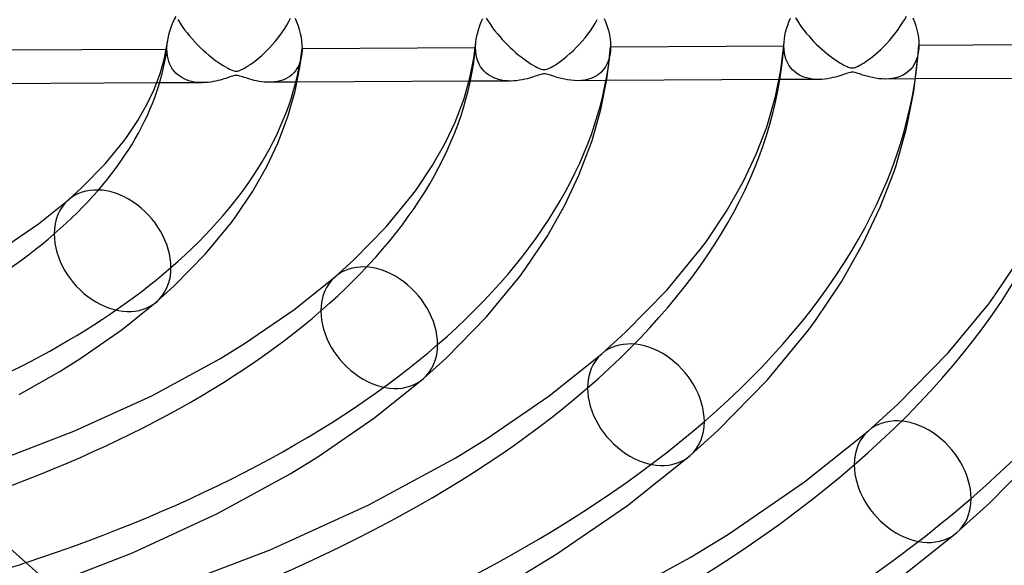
# Model space of a CAD drawing. Header units: millimetres. Extents: x -749 to 749, y -776 to 793.
# Tile 57 of 76: x 52 to 125, y 474 to 514. Entities that reach past the tile are written whole.
import ezdxf

# ---------------------------------------------------------------- set-up
doc = ezdxf.new("R2010")
doc.units = ezdxf.units.MM
doc.layers.add('HIDDEN', color=7, linetype='Continuous')
doc.layers.add('THICK', color=7, linetype='Continuous')

msp = doc.modelspace()

# ---------------------------------------------------------------- linework, layer by layer
at = {"layer": 'HIDDEN'}
for p, q in [((117.865, 514.419), (118.016, 514.69)), ((64.07, 514.423), (64.229, 514.17)), ((64.229, 514.17), (64.395, 513.923)), ((64.395, 513.923), (64.57, 513.68)), ((71.978, 513.77), (72.132, 514.02)), ((72.132, 514.02), (72.279, 514.276)), ((72.279, 514.276), (72.417, 514.537)), ((86.905, 514.542), (87.055, 514.299)), ((87.055, 514.299), (87.212, 514.06)), ((87.212, 514.06), (87.376, 513.827)), ((94.788, 513.871), (94.959, 514.143)), ((94.959, 514.143), (95.119, 514.421)), ((109.785, 514.559), (109.934, 514.323)), ((109.934, 514.323), (110.09, 514.09)), ((110.09, 514.09), (110.252, 513.863)), ((117.532, 513.887), (117.704, 514.151)), ((117.704, 514.151), (117.865, 514.419)), ((64.57, 513.68), (64.75, 513.444)), ((64.75, 513.444), (64.937, 513.215)), ((64.937, 513.215), (65.128, 512.992)), ((71.468, 513.048), (71.646, 513.284)), ((71.646, 513.284), (71.816, 513.525)), ((71.816, 513.525), (71.978, 513.77)), ((87.376, 513.827), (87.547, 513.599)), ((87.547, 513.599), (87.723, 513.378)), ((87.723, 513.378), (87.903, 513.162)), ((94.218, 513.084), (94.417, 513.341)), ((94.417, 513.341), (94.608, 513.604)), ((94.608, 513.604), (94.788, 513.871)), ((110.252, 513.863), (110.421, 513.64)), ((110.421, 513.64), (110.595, 513.424)), ((110.595, 513.424), (110.773, 513.213)), ((110.773, 513.213), (110.955, 513.009)), ((116.957, 513.118), (117.158, 513.37)), ((117.158, 513.37), (117.35, 513.626)), ((117.35, 513.626), (117.532, 513.887)), ((63.266, 512.413), (63.271, 512.5)), ((63.271, 512.5), (63.278, 512.587)), ((63.278, 512.587), (63.287, 512.675)), ((63.287, 512.675), (63.298, 512.764)), ((65.128, 512.992), (65.324, 512.776)), ((65.324, 512.776), (65.524, 512.567)), ((65.524, 512.567), (65.728, 512.365)), ((70.89, 512.37), (71.089, 512.59)), ((71.089, 512.59), (71.282, 512.816)), ((71.282, 512.816), (71.468, 513.048)), ((86.113, 512.421), (86.115, 512.481)), ((86.115, 512.481), (86.117, 512.541)), ((86.117, 512.541), (86.12, 512.602)), ((86.12, 512.602), (86.125, 512.663)), ((86.125, 512.663), (86.13, 512.724)), ((87.903, 513.162), (88.089, 512.952)), ((88.089, 512.952), (88.278, 512.749)), ((88.278, 512.749), (88.472, 512.552)), ((88.472, 512.552), (88.669, 512.361)), ((93.567, 512.351), (93.792, 512.589)), ((93.792, 512.589), (94.009, 512.833)), ((94.009, 512.833), (94.218, 513.084)), ((108.931, 512.481), (108.942, 512.481)), ((108.942, 512.525), (108.943, 512.57)), ((108.942, 512.481), (108.942, 512.525)), ((108.953, 512.2), (108.942, 512.481)), ((108.943, 512.57), (108.944, 512.615)), ((108.944, 512.615), (108.946, 512.66)), ((108.946, 512.66), (108.948, 512.705)), ((108.948, 512.705), (108.951, 512.751)), ((110.955, 513.009), (111.142, 512.81)), ((111.142, 512.81), (111.332, 512.618)), ((111.332, 512.618), (111.527, 512.431)), ((116.319, 512.417), (116.532, 512.636)), ((116.532, 512.636), (116.746, 512.872)), ((116.746, 512.872), (116.957, 513.118)), ((63.213, 512.241), (63.261, 512.242)), ((63.261, 512.242), (63.262, 512.327)), ((63.271, 511.991), (63.261, 512.242)), ((63.262, 512.327), (63.266, 512.413)), ((63.298, 511.752), (63.271, 511.991)), ((63.343, 511.526), (63.298, 511.752)), ((65.728, 512.365), (65.936, 512.169)), ((65.936, 512.169), (66.147, 511.98)), ((66.147, 511.98), (66.36, 511.798)), ((66.36, 511.798), (66.576, 511.623)), ((70.046, 511.569), (70.255, 511.75)), ((70.255, 511.75), (70.47, 511.948)), ((70.47, 511.948), (70.683, 512.155)), ((70.683, 512.155), (70.89, 512.37)), ((73.245, 511.877), (73.207, 511.634)), ((86.092, 512.361), (86.113, 512.361)), ((86.113, 512.361), (86.113, 512.421)), ((86.124, 512.083), (86.113, 512.361)), ((86.157, 511.82), (86.124, 512.083)), ((86.211, 511.573), (86.157, 511.82)), ((88.669, 512.361), (88.869, 512.176)), ((88.869, 512.176), (89.072, 511.998)), ((89.072, 511.998), (89.277, 511.826)), ((89.277, 511.826), (89.484, 511.662)), ((92.879, 511.714), (93.102, 511.907)), ((93.102, 511.907), (93.333, 512.121)), ((93.333, 512.121), (93.567, 512.351)), ((96.05, 511.778), (95.973, 511.469)), ((96.095, 512.109), (96.05, 511.778)), ((108.986, 511.936), (108.953, 512.2)), ((109.04, 511.689), (108.986, 511.936)), ((111.527, 512.431), (111.724, 512.25)), ((111.724, 512.25), (111.924, 512.076)), ((111.924, 512.076), (112.126, 511.908)), ((112.126, 511.908), (112.33, 511.748)), ((112.33, 511.748), (112.53, 511.598)), ((115.52, 511.701), (115.709, 511.856)), ((115.709, 511.856), (115.906, 512.027)), ((115.906, 512.027), (116.11, 512.214)), ((116.11, 512.214), (116.319, 512.417)), ((118.888, 511.984), (118.825, 511.687)), ((118.923, 512.3), (118.888, 511.984)), ((63.405, 511.313), (63.343, 511.526)), ((63.483, 511.114), (63.405, 511.313)), ((63.575, 510.929), (63.483, 511.114)), ((66.576, 511.623), (66.794, 511.456)), ((66.794, 511.456), (67.013, 511.298)), ((67.013, 511.298), (67.223, 511.154)), ((67.223, 511.154), (67.419, 511.028)), ((67.419, 511.028), (67.598, 510.92)), ((69.161, 510.924), (69.312, 511.02)), ((69.312, 511.02), (69.477, 511.133)), ((69.477, 511.133), (69.655, 511.261)), ((69.655, 511.261), (69.845, 511.407)), ((69.845, 511.407), (70.046, 511.569)), ((73.081, 511.186), (72.993, 510.984)), ((73.152, 511.404), (73.081, 511.186)), ((73.207, 511.634), (73.152, 511.404)), ((86.286, 511.342), (86.211, 511.573)), ((86.378, 511.129), (86.286, 511.342)), ((86.488, 510.934), (86.378, 511.129)), ((89.484, 511.662), (89.688, 511.509)), ((89.688, 511.509), (89.882, 511.37)), ((89.882, 511.37), (90.066, 511.245)), ((90.066, 511.245), (90.238, 511.135)), ((90.238, 511.135), (90.397, 511.039)), ((90.397, 511.039), (90.543, 510.957)), ((91.812, 510.955), (91.948, 511.036)), ((91.948, 511.036), (92.104, 511.135)), ((92.104, 511.135), (92.277, 511.251)), ((92.277, 511.251), (92.465, 511.386)), ((92.465, 511.386), (92.666, 511.54)), ((92.666, 511.54), (92.879, 511.714)), ((95.866, 511.185), (95.731, 510.929)), ((95.973, 511.469), (95.866, 511.185)), ((109.114, 511.457), (109.04, 511.689)), ((109.206, 511.244), (109.114, 511.457)), ((109.315, 511.049), (109.206, 511.244)), ((109.439, 510.872), (109.315, 511.049)), ((112.53, 511.598), (112.721, 511.463)), ((112.721, 511.463), (112.902, 511.341)), ((112.902, 511.341), (113.071, 511.234)), ((113.071, 511.234), (113.228, 511.14)), ((113.228, 511.14), (113.371, 511.061)), ((113.371, 511.061), (113.499, 510.994)), ((114.398, 510.962), (114.506, 511.017)), ((114.506, 511.017), (114.619, 511.079)), ((114.619, 511.079), (114.739, 511.15)), ((114.739, 511.15), (114.869, 511.231)), ((114.869, 511.231), (115.013, 511.327)), ((115.013, 511.327), (115.171, 511.437)), ((115.171, 511.437), (115.34, 511.562)), ((115.34, 511.562), (115.52, 511.701)), ((118.615, 511.159), (118.473, 510.933)), ((118.733, 511.411), (118.615, 511.159)), ((118.825, 511.687), (118.733, 511.411)), ((63.68, 510.76), (63.575, 510.929)), ((63.798, 510.605), (63.68, 510.76)), ((63.925, 510.465), (63.798, 510.605)), ((64.062, 510.339), (63.925, 510.465)), ((64.209, 510.227), (64.062, 510.339)), ((67.598, 510.92), (67.758, 510.829)), ((67.758, 510.829), (67.899, 510.756)), ((67.899, 510.756), (68.023, 510.699)), ((68.023, 510.699), (68.134, 510.655)), ((68.134, 510.655), (68.234, 510.625)), ((68.265, 510.276), (68.193, 510.261)), ((68.234, 510.625), (68.324, 510.609)), ((68.331, 510.286), (68.265, 510.276)), ((68.324, 510.609), (68.409, 510.605)), ((68.393, 510.289), (68.331, 510.286)), ((68.456, 510.287), (68.393, 510.289)), ((68.409, 510.605), (68.492, 510.614)), ((68.52, 510.28), (68.456, 510.287)), ((68.492, 510.614), (68.581, 510.636)), ((68.59, 510.267), (68.52, 510.28)), ((68.581, 510.636), (68.682, 510.671)), ((68.682, 510.671), (68.793, 510.72)), ((68.793, 510.72), (68.908, 510.778)), ((68.908, 510.778), (69.027, 510.844)), ((69.027, 510.844), (69.161, 510.924)), ((72.504, 510.338), (72.351, 510.217)), ((72.645, 510.475), (72.504, 510.338)), ((72.774, 510.629), (72.645, 510.475)), ((72.89, 510.799), (72.774, 510.629)), ((72.993, 510.984), (72.89, 510.799)), ((86.612, 510.757), (86.488, 510.934)), ((86.749, 510.599), (86.612, 510.757)), ((86.898, 510.458), (86.749, 510.599)), ((87.058, 510.334), (86.898, 510.458)), ((87.229, 510.226), (87.058, 510.334)), ((90.543, 510.957), (90.673, 510.888)), ((90.75, 510.307), (90.638, 510.269)), ((90.673, 510.888), (90.787, 510.834)), ((90.858, 510.342), (90.75, 510.307)), ((90.787, 510.834), (90.893, 510.789)), ((90.957, 510.371), (90.858, 510.342)), ((90.893, 510.789), (90.995, 510.755)), ((91.045, 510.392), (90.957, 510.371)), ((90.995, 510.755), (91.091, 510.733)), ((91.123, 510.404), (91.045, 510.392)), ((91.091, 510.733), (91.18, 510.724)), ((91.201, 510.408), (91.123, 510.404)), ((91.18, 510.724), (91.266, 510.73)), ((91.281, 510.404), (91.201, 510.408)), ((91.266, 510.73), (91.355, 510.748)), ((91.367, 510.391), (91.281, 510.404)), ((91.355, 510.748), (91.456, 510.781)), ((91.466, 510.367), (91.367, 510.391)), ((91.456, 510.781), (91.569, 510.828)), ((91.587, 510.331), (91.466, 510.367)), ((91.569, 510.828), (91.688, 510.887)), ((91.73, 510.285), (91.587, 510.331)), ((91.688, 510.887), (91.812, 510.955)), ((91.892, 510.232), (91.73, 510.285)), ((95.181, 510.339), (94.958, 510.2)), ((95.386, 510.506), (95.181, 510.339)), ((95.57, 510.703), (95.386, 510.506)), ((95.731, 510.929), (95.57, 510.703)), ((109.576, 510.714), (109.439, 510.872)), ((109.724, 510.574), (109.576, 510.714)), ((109.882, 510.45), (109.724, 510.574)), ((110.052, 510.342), (109.882, 510.45)), ((110.232, 510.249), (110.052, 510.342)), ((113.219, 510.314), (113.079, 510.269)), ((113.343, 510.356), (113.219, 510.314)), ((113.456, 510.395), (113.343, 510.356)), ((113.568, 510.433), (113.456, 510.395)), ((113.499, 510.994), (113.611, 510.942)), ((113.674, 510.467), (113.568, 510.433)), ((113.611, 510.942), (113.707, 510.902)), ((113.772, 510.495), (113.674, 510.467)), ((113.707, 510.902), (113.79, 510.874)), ((113.858, 510.514), (113.772, 510.495)), ((113.79, 510.874), (113.864, 510.856)), ((113.936, 510.525), (113.858, 510.514)), ((113.864, 510.856), (113.932, 510.846)), ((113.932, 510.846), (113.997, 510.844)), ((114.013, 510.528), (113.936, 510.525)), ((113.997, 510.844), (114.063, 510.849)), ((114.093, 510.522), (114.013, 510.528)), ((114.063, 510.849), (114.133, 510.862)), ((114.18, 510.507), (114.093, 510.522)), ((114.133, 510.862), (114.21, 510.884)), ((114.281, 510.482), (114.18, 510.507)), ((114.21, 510.884), (114.299, 510.918)), ((114.404, 510.445), (114.281, 510.482)), ((114.299, 510.918), (114.398, 510.962)), ((114.548, 510.398), (114.404, 510.445)), ((114.711, 510.344), (114.548, 510.398)), ((114.889, 510.288), (114.711, 510.344)), ((115.081, 510.231), (114.889, 510.288)), ((117.707, 510.286), (117.476, 510.188)), ((117.924, 510.41), (117.707, 510.286)), ((118.126, 510.558), (117.924, 510.41)), ((118.309, 510.732), (118.126, 510.558)), ((118.473, 510.933), (118.309, 510.732)), ((65.895, 509.755), (62.506, 509.738)), ((64.365, 510.126), (64.209, 510.227)), ((64.531, 510.037), (64.365, 510.126)), ((64.705, 509.961), (64.531, 510.037)), ((64.889, 509.896), (64.705, 509.961)), ((65.081, 509.844), (64.889, 509.896)), ((65.28, 509.803), (65.081, 509.844)), ((65.488, 509.775), (65.28, 509.803)), ((65.7, 509.759), (65.488, 509.775)), ((65.912, 509.756), (65.7, 509.759)), ((66.116, 509.762), (65.912, 509.756)), ((66.315, 509.778), (66.116, 509.762)), ((66.508, 509.802), (66.315, 509.778)), ((66.694, 509.832), (66.508, 509.802)), ((66.872, 509.868), (66.694, 509.832)), ((67.042, 509.907), (66.872, 509.868)), ((67.201, 509.948), (67.042, 509.907)), ((67.349, 509.99), (67.201, 509.948)), ((67.486, 510.032), (67.349, 509.99)), ((67.61, 510.072), (67.486, 510.032)), ((67.721, 510.109), (67.61, 510.072)), ((67.825, 510.145), (67.721, 510.109)), ((67.926, 510.179), (67.825, 510.145)), ((68.022, 510.211), (67.926, 510.179)), ((68.112, 510.239), (68.022, 510.211)), ((68.193, 510.261), (68.112, 510.239)), ((68.669, 510.247), (68.59, 510.267)), ((68.763, 510.22), (68.669, 510.247)), ((68.87, 510.185), (68.763, 510.22)), ((68.99, 510.146), (68.87, 510.185)), ((69.119, 510.103), (68.99, 510.146)), ((69.258, 510.059), (69.119, 510.103)), ((69.405, 510.014), (69.258, 510.059)), ((69.562, 509.969), (69.405, 510.014)), ((69.729, 509.927), (69.562, 509.969)), ((69.903, 509.887), (69.729, 509.927)), ((70.084, 509.852), (69.903, 509.887)), ((70.27, 509.822), (70.084, 509.852)), ((70.462, 509.8), (70.27, 509.822)), ((70.657, 509.786), (70.462, 509.8)), ((70.855, 509.781), (70.657, 509.786)), ((71.056, 509.788), (70.855, 509.781)), ((72.902, 509.792), (70.859, 509.781)), ((71.258, 509.807), (71.056, 509.788)), ((71.458, 509.839), (71.258, 509.807)), ((71.651, 509.886), (71.458, 509.839)), ((71.838, 509.946), (71.651, 509.886)), ((72.018, 510.021), (71.838, 509.946)), ((72.189, 510.111), (72.018, 510.021)), ((72.351, 510.217), (72.189, 510.111)), ((88.706, 509.875), (85.626, 509.859)), ((87.412, 510.132), (87.229, 510.226)), ((87.605, 510.052), (87.412, 510.132)), ((87.808, 509.987), (87.605, 510.052)), ((88.021, 509.937), (87.808, 509.987)), ((88.243, 509.901), (88.021, 509.937)), ((88.473, 509.881), (88.243, 509.901)), ((88.709, 509.875), (88.473, 509.881)), ((88.933, 509.882), (88.709, 509.875)), ((89.151, 509.901), (88.933, 509.882)), ((89.362, 509.929), (89.151, 509.901)), ((89.564, 509.964), (89.362, 509.929)), ((89.756, 510.005), (89.564, 509.964)), ((89.937, 510.05), (89.756, 510.005)), ((90.106, 510.096), (89.937, 510.05)), ((90.26, 510.143), (90.106, 510.096)), ((90.4, 510.188), (90.26, 510.143)), ((90.523, 510.229), (90.4, 510.188)), ((90.638, 510.269), (90.523, 510.229)), ((92.069, 510.175), (91.892, 510.232)), ((92.26, 510.117), (92.069, 510.175)), ((92.466, 510.062), (92.26, 510.117)), ((92.686, 510.01), (92.466, 510.062)), ((92.916, 509.966), (92.686, 510.01)), ((93.155, 509.931), (92.916, 509.966)), ((93.401, 509.909), (93.155, 509.931)), ((93.652, 509.901), (93.401, 509.909)), ((93.926, 509.912), (93.652, 509.901)), ((95.825, 509.912), (93.668, 509.901)), ((94.199, 509.945), (93.926, 509.912)), ((94.464, 510.004), (94.199, 509.945)), ((94.718, 510.088), (94.464, 510.004)), ((94.958, 510.2), (94.718, 510.088)), ((111.512, 509.994), (108.592, 509.979)), ((110.422, 510.17), (110.232, 510.249)), ((110.623, 510.106), (110.422, 510.17)), ((110.833, 510.056), (110.623, 510.106)), ((111.052, 510.021), (110.833, 510.056)), ((111.28, 510), (111.052, 510.021)), ((111.515, 509.994), (111.28, 510)), ((111.742, 510.002), (111.515, 509.994)), ((111.962, 510.021), (111.742, 510.002)), ((112.175, 510.05), (111.962, 510.021)), ((112.379, 510.086), (112.175, 510.05)), ((112.572, 510.128), (112.379, 510.086)), ((112.755, 510.174), (112.572, 510.128)), ((112.924, 510.221), (112.755, 510.174)), ((113.079, 510.269), (112.924, 510.221)), ((115.286, 510.177), (115.081, 510.231)), ((115.504, 510.127), (115.286, 510.177)), ((115.732, 510.083), (115.504, 510.127)), ((115.969, 510.05), (115.732, 510.083)), ((116.212, 510.028), (115.969, 510.05)), ((116.459, 510.02), (116.212, 510.028)), ((116.719, 510.03), (116.459, 510.02)), ((118.701, 510.032), (116.473, 510.02)), ((116.979, 510.06), (116.719, 510.03)), ((117.233, 510.112), (116.979, 510.06)), ((117.476, 510.188), (117.233, 510.112))]:
    msp.add_line(p, q, dxfattribs=at)
for centre, major_axis, ratio, start_param, end_param in [((0, 514.419), (-456, 0), 0.5, 0, 2.617994), ((0, 514.41), (-109.01, 0), 0.5, 2.617994, 3.106181), ((0, 514.41), (-131.81, 0), 0.5, 2.617994, 3.114122), ((0, 514.41), (-63.41, 0), 0.5, 2.617994, 3.073131), ((0, 514.41), (-86.21, 0), 0.5, 2.617994, 3.094034), ((59.236, 497.31), (-3.267, 3.772), 0.75, 0.000079, 0.713724), ((0, 514.41), (-63.41, 0), 0.5, 2.162857, 2.617994), ((59.236, 497.31), (-3.267, 3.772), 0.75, 0.713724, 3.141672), ((78.982, 491.61), (-3.267, 3.772), 0.75, 0.000079, 0.713724), ((0, 514.41), (-86.21, 0), 0.5, 2.141954, 2.617994), ((78.982, 491.61), (-3.267, 3.772), 0.75, 0.713724, 3.141672), ((98.727, 485.91), (-3.267, 3.772), 0.75, 0.000079, 0.713724), ((0, 514.41), (-109.01, 0), 0.5, 2.129807, 2.617994), ((98.727, 485.91), (-3.267, 3.772), 0.75, 0.713724, 3.141672), ((118.472, 480.21), (-3.267, 3.772), 0.75, 0.000079, 0.713724), ((0, 514.41), (-131.81, 0), 0.5, 2.121866, 2.617994), ((118.472, 480.21), (-3.267, 3.772), 0.75, 0.713724, 3.141672), ((0, 514.41), (-154.61, 0), 0.5, 2.116268, 2.617994), ((0, 514.41), (96.19, 0), 0.5, -1.005666, -0.989386)]:
    msp.add_ellipse(centre, major_axis=major_axis, ratio=ratio, start_param=start_param, end_param=end_param, dxfattribs=at)
at = {"layer": 'THICK'}
for p, q in [((63.804, 514.399), (63.935, 514.666)), ((63.577, 513.853), (63.684, 514.127)), ((63.684, 514.127), (63.804, 514.399)), ((72.751, 514.527), (72.865, 514.25)), ((72.865, 514.25), (72.967, 513.97)), ((72.967, 513.97), (73.055, 513.687)), ((86.343, 513.741), (86.431, 514)), ((86.431, 514), (86.531, 514.259)), ((86.531, 514.259), (86.643, 514.515)), ((95.638, 514.518), (95.755, 514.219)), ((95.755, 514.219), (95.858, 513.916)), ((109.137, 513.752), (109.218, 514.009)), ((109.218, 514.009), (109.311, 514.266)), ((109.311, 514.266), (109.416, 514.521)), ((118.492, 514.552), (118.603, 514.261)), ((118.603, 514.261), (118.7, 513.968)), ((118.7, 513.968), (118.782, 513.673)), ((63.343, 513.032), (63.405, 513.304)), ((63.405, 513.304), (63.483, 513.578)), ((63.483, 513.578), (63.577, 513.853)), ((73.055, 513.687), (73.13, 513.403)), ((73.13, 513.403), (73.189, 513.12)), ((86.161, 512.973), (86.207, 513.225)), ((86.207, 513.225), (86.268, 513.482)), ((86.268, 513.482), (86.343, 513.741)), ((95.858, 513.916), (95.945, 513.612)), ((95.945, 513.612), (96.015, 513.306)), ((96.015, 513.306), (96.066, 513.002)), ((108.976, 512.994), (109.015, 513.243)), ((109.015, 513.243), (109.069, 513.495)), ((109.069, 513.495), (109.137, 513.752)), ((118.782, 513.673), (118.846, 513.381)), ((118.846, 513.381), (118.893, 513.093)), ((63.054, 511.475), (63.256, 512.481)), ((63.256, 512.481), (63.298, 512.762)), ((63.298, 512.764), (63.343, 513.032)), ((73.189, 513.12), (73.233, 512.839)), ((73.233, 512.839), (73.259, 512.563)), ((73.259, 512.563), (73.268, 512.294)), ((85.984, 511.576), (86.13, 512.723)), ((86.13, 512.724), (86.161, 512.973)), ((96.066, 513.002), (96.097, 512.704)), ((96.097, 512.704), (96.107, 512.414)), ((96.107, 512.414), (108.931, 512.481)), ((108.713, 510.672), (108.951, 512.749)), ((108.951, 512.751), (108.976, 512.994)), ((118.893, 513.093), (118.921, 512.81)), ((118.921, 512.81), (118.931, 512.533)), ((118.931, 512.494), (118.93, 512.454)), ((118.931, 512.533), (131.76, 512.6)), ((118.931, 512.533), (118.931, 512.494)), ((50.392, 512.174), (63.213, 512.241)), ((73.112, 510.912), (73.245, 511.879)), ((73.252, 511.944), (73.245, 511.877)), ((73.257, 512.013), (73.252, 511.944)), ((73.262, 512.082), (73.257, 512.013)), ((73.265, 512.152), (73.262, 512.082)), ((73.267, 512.222), (73.265, 512.152)), ((73.268, 512.294), (73.267, 512.222)), ((73.268, 512.294), (86.092, 512.361)), ((95.84, 510.007), (96.095, 512.111)), ((96.098, 512.159), (96.095, 512.109)), ((96.102, 512.209), (96.098, 512.159)), ((96.104, 512.259), (96.102, 512.209)), ((96.106, 512.31), (96.104, 512.259)), ((96.107, 512.362), (96.106, 512.31)), ((96.107, 512.414), (96.107, 512.362)), ((118.568, 509.103), (118.924, 512.301)), ((118.926, 512.338), (118.923, 512.3)), ((118.928, 512.377), (118.926, 512.338)), ((118.929, 512.415), (118.928, 512.377)), ((118.93, 512.454), (118.929, 512.415)), ((62.757, 510.43), (63.054, 511.475)), ((85.689, 510.105), (85.984, 511.576)), ((62.689, 510.229), (62.757, 510.43)), ((72.754, 509.126), (73.112, 510.912)), ((108.324, 508.735), (108.713, 510.672)), ((62.506, 509.738), (49.894, 509.672)), ((62.293, 509.205), (62.689, 510.229)), ((85.626, 509.859), (72.902, 509.792)), ((85.256, 508.586), (85.689, 510.105)), ((95.389, 507.757), (95.84, 510.007)), ((108.592, 509.979), (95.825, 509.912)), ((131.492, 510.099), (118.701, 510.032)), ((61.783, 508.129), (62.293, 509.205)), ((72.24, 507.321), (72.754, 509.126)), ((118.024, 506.387), (118.568, 509.103)), ((61.117, 506.953), (61.783, 508.129)), ((84.592, 506.829), (85.167, 508.321)), ((85.167, 508.321), (85.256, 508.586)), ((107.756, 506.741), (108.324, 508.735)), ((94.739, 505.476), (95.389, 507.757)), ((60.278, 505.701), (61.117, 506.953)), ((71.465, 505.27), (72.124, 506.977)), ((72.124, 506.977), (72.24, 507.321)), ((83.855, 505.27), (84.592, 506.829)), ((107.647, 506.416), (107.756, 506.741)), ((106.892, 504.454), (107.647, 506.416)), ((117.239, 503.631), (118.024, 506.387)), ((58.693, 503.744), (60.054, 505.397)), ((60.054, 505.397), (60.278, 505.701)), ((70.645, 503.538), (71.465, 505.27)), ((82.909, 503.602), (83.855, 505.27)), ((94.607, 505.082), (94.739, 505.476)), ((93.766, 502.9), (94.607, 505.082)), ((105.926, 502.411), (106.892, 504.454)), ((56.967, 501.982), (58.693, 503.744)), ((69.611, 501.714), (70.645, 503.538)), ((81.728, 501.837), (82.909, 503.602)), ((116.068, 500.529), (117.09, 503.186)), ((117.09, 503.186), (117.239, 503.631)), ((92.716, 500.679), (93.766, 502.9)), ((104.701, 500.25), (105.926, 502.411)), ((55.969, 501.082), (56.967, 501.982)), ((68.363, 499.851), (69.611, 501.714)), ((81.402, 501.394), (81.728, 501.837)), ((53.744, 499.302), (55.969, 501.082)), ((79.496, 499.078), (81.402, 501.394)), ((91.404, 498.365), (92.716, 500.679)), ((103.179, 497.974), (104.701, 500.25)), ((114.787, 497.82), (116.068, 500.529)), ((66.122, 497.079), (68.038, 499.409)), ((68.038, 499.409), (68.363, 499.851)), ((51.084, 497.477), (53.744, 499.302)), ((77.094, 496.626), (79.496, 499.078)), ((89.817, 495.992), (91.404, 498.365)), ((102.751, 497.392), (103.179, 497.974)), ((100.298, 494.412), (102.751, 497.392)), ((113.198, 495.015), (114.787, 497.82)), ((63.801, 494.709), (66.122, 497.079)), ((75.715, 495.382), (77.094, 496.626)), ((124.631, 494.111), (126.494, 496.899)), ((89.386, 495.407), (89.817, 495.992)), ((72.65, 492.93), (75.715, 495.382)), ((86.924, 492.413), (89.386, 495.407)), ((111.27, 492.132), (113.198, 495.015)), ((62.503, 493.539), (63.801, 494.709)), ((97.222, 491.271), (100.298, 494.412)), ((59.952, 491.482), (62.503, 493.539)), ((124.099, 493.389), (124.631, 494.111)), ((69.004, 490.429), (72.65, 492.93)), ((121.101, 489.745), (124.099, 493.389)), ((83.929, 489.354), (86.924, 492.413)), ((110.735, 491.404), (111.27, 492.132)), ((56.819, 489.302), (59.952, 491.482)), ((107.727, 487.747), (110.735, 491.404)), ((95.46, 489.682), (97.222, 491.271)), ((67.181, 489.31), (69.004, 490.429)), ((55.285, 488.34), (56.819, 489.302)), ((62.144, 486.573), (67.181, 489.31)), ((82.248, 487.839), (83.929, 489.354)), ((91.556, 486.558), (95.46, 489.682)), ((117.35, 485.916), (121.101, 489.745)), ((52.317, 486.666), (55.285, 488.34)), ((78.659, 484.962), (82.248, 487.839)), ((104.057, 483.999), (107.727, 487.747)), ((56.38, 483.95), (62.144, 486.573)), ((86.924, 483.381), (91.556, 486.558)), ((115.205, 483.982), (117.35, 485.916)), ((74.431, 482.053), (78.659, 484.962)), ((50.793, 481.813), (56.38, 483.95)), ((84.596, 481.952), (86.924, 483.381)), ((101.994, 482.139), (104.057, 483.999)), ((110.461, 480.186), (115.205, 483.982)), ((124.185, 478.644), (128.529, 483.08)), ((72.377, 480.789), (74.431, 482.053)), ((78.21, 478.484), (84.596, 481.952)), ((97.357, 478.435), (101.994, 482.139)), ((66.999, 477.845), (72.377, 480.789)), ((104.844, 476.333), (110.461, 480.186)), ((70.915, 475.167), (78.21, 478.484)), ((92.126, 474.862), (97.357, 478.435)), ((121.739, 476.439), (124.185, 478.644)), ((60.711, 474.944), (66.999, 477.845)), ((49.915, 476.803), (57.226, 470.315)), ((102.011, 474.594), (104.844, 476.333)), ((116.069, 471.922), (121.739, 476.439)), ((54.657, 472.595), (60.711, 474.944)), ((63.905, 472.487), (70.915, 475.167)), ((89.383, 473.191), (92.126, 474.862)), ((94.275, 470.395), (102.011, 474.594))]:
    msp.add_line(p, q, dxfattribs=at)
for centre, major_axis, ratio, start_param, end_param in [((0, 518.749), (506, 0), 0.5, -3.141592, -0.523599), ((0, 518.749), (-451, 0), 0.5, 0, 2.617994), ((0, 514.419), (-506, 0), 0.5, 0, 2.617994), ((0, 514.41), (118.99, 0), 0.5, -0.523599, -0.031561), ((0, 514.41), (141.79, 0), 0.5, -0.523599, -0.024799), ((0, 514.41), (73.39, 0), 0.5, -0.523599, -0.05771), ((0, 514.41), (96.19, 0), 0.5, -0.523599, -0.041532), ((59.236, 497.31), (-3.267, 3.772), 0.75, -2.427868, 0.000079), ((0, 514.41), (73.39, 0), 0.5, -0.968122, -0.523599), ((59.236, 497.31), (-3.267, 3.772), 0.75, -3.141514, -2.427868), ((78.982, 491.61), (-3.267, 3.772), 0.75, -2.427868, 0.000079), ((98.727, 485.91), (-3.267, 3.772), 0.75, -2.427868, 0.000079), ((0, 514.41), (96.19, 0), 0.5, -0.989386, -0.523599), ((78.982, 491.61), (-3.267, 3.772), 0.75, -3.141514, -2.427868), ((118.472, 480.21), (-3.267, 3.772), 0.75, -2.427868, 0.000079), ((0, 514.41), (118.99, 0), 0.5, -1.002485, -0.523599), ((98.727, 485.91), (-3.267, 3.772), 0.75, -3.141514, -2.427868), ((0, 514.41), (141.79, 0), 0.5, -1.011366, -0.523599), ((118.472, 480.21), (-3.267, 3.772), 0.75, -3.141514, -2.427868)]:
    msp.add_ellipse(centre, major_axis=major_axis, ratio=ratio, start_param=start_param, end_param=end_param, dxfattribs=at)

doc.saveas('drawing.dxf')
